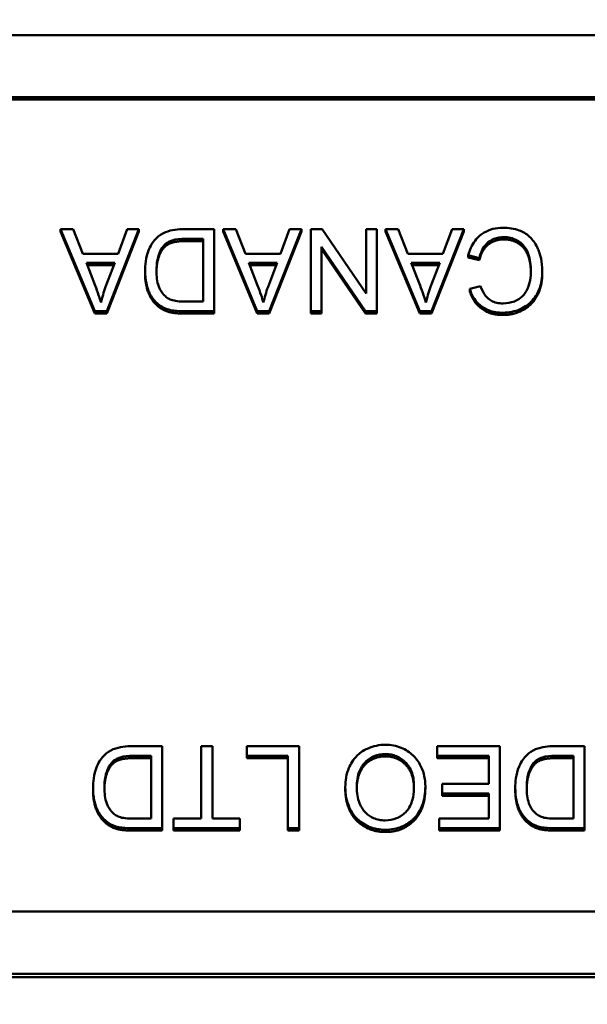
# Model space of a CAD drawing. Header units: inches. Extents: x 9.4 to 55.3, y 0.3 to 33.1.
# Tile 165 of 173: x 39.69 to 40.165, y 30.08 to 30.904. Entities that reach past the tile are written whole.
import ezdxf

# ---------------------------------------------------------------- set-up
doc = ezdxf.new("R2010")
doc.units = ezdxf.units.IN
doc.header["$MEASUREMENT"] = 0
for name, color, linetype, lineweight in [('Dimensions(ANSI)', 7, 'Continuous', 25), ('Visible Edges(ANSI)', 7, 'Continuous', 50), ('Visible Tangent Edges(ANSI)', 7, 'Continuous', 50)]:
    doc.layers.add(name, color=color, linetype=linetype, lineweight=lineweight)
doc.styles.add('Copy of DEFAULT-ANSI', font='arial.ttf')
doc.dimstyles.new('Copy of DEFAULT-ANSI-06', dxfattribs={"dimtxt": 0.5, "dimasz": 0.098425, "dimexe": 0.125, "dimexo": 0.0625, "dimgap": 0.031496, "dimtad": 0, "dimtih": 1, "dimtoh": 1, "dimrnd": 1e-08, "dimzin": 0, "dimdsep": 46, "dimtxsty": 'Copy of DEFAULT-ANSI', "dimcen": 0.09, "dimdle": 0.393701, "dimclrd": 179, "dimclre": 179, "dimclrt": 179, "dimadec": 0, "dimazin": 0, "dimtfac": 1, "dimtofl": 0, "dimtmove": 0, "dimatfit": 3, "dimfxl": 1, "dimtolj": 1, "dimtzin": 0, "dimlwd": 25, "dimlwe": 25, "dimarcsym": 0})

# ---------------------------------------------------------------- blocks, each defined once
blk = doc.blocks.new('*D7')
at = {"layer": 'Defpoints', "color": 0, "linetype": 'Continuous'}
for p in [(41.47258, 31.30528), (39.75677, 22.99939), (43.62103, 22.99939)]:
    blk.add_point(p, dxfattribs=at)
at = {"layer": 'Dimensions(ANSI)', "color": 179, "linetype": 'Continuous', "lineweight": 25}
for p, q in [((41.53508, 31.30528), (43.74603, 31.30528)), ((43.62103, 31.20686), (43.62103, 29.18605)), ((43.62103, 23.09781), (43.62103, 25.11862)), ((39.81927, 22.99939), (43.74603, 22.99939))]:
    blk.add_line(p, q, dxfattribs=at)
at = {"layer": 'Dimensions(ANSI)', "color": 179, "linetype": 'Continuous'}
for points in [[(43.60462, 31.20686), (43.63743, 31.20686), (43.62103, 31.30528)], [(43.60462, 23.09781), (43.63743, 23.09781), (43.62103, 22.99939)]]:
    blk.add_solid(points, dxfattribs=at)
at = {"layer": 'Dimensions(ANSI)', "color": 179, "linetype": 'Continuous', "lineweight": 25, "insert": (43.3006, 25.15012), "char_height": 0.5, "attachment_point": 1, "rotation": 90, "style": 'Copy of DEFAULT-ANSI'}
blk.add_mtext('\\A1;8.31 [210.97]', dxfattribs=at)

msp = doc.modelspace()

# ---------------------------------------------------------------- linework, layer by layer
at = {"layer": 'Visible Edges(ANSI)'}
for p, q in [((39.01214, 30.89132), (40.65214, 30.89132)), ((39.03521, 30.83922), (40.62907, 30.83922)), ((40.62907, 30.83732), (39.03521, 30.83732)), ((39.73472, 30.72892), (39.72416, 30.72892)), ((39.72416, 30.72892), (39.75276, 30.6602)), ((39.72416, 30.72702), (39.72416, 30.72892)), ((39.75276, 30.6583), (39.72416, 30.72702)), ((39.74283, 30.70813), (39.73472, 30.72892)), ((39.76279, 30.6602), (39.78968, 30.72892)), ((39.78968, 30.72702), (39.76279, 30.6583)), ((39.77986, 30.72892), (39.77218, 30.70813)), ((39.78968, 30.72892), (39.77986, 30.72892)), ((39.78968, 30.72702), (39.78968, 30.72892)), ((39.85269, 30.72892), (39.8274, 30.72892)), ((39.85269, 30.6602), (39.85269, 30.72892)), ((39.87062, 30.72892), (39.86005, 30.72892)), ((39.86005, 30.72892), (39.88865, 30.6602)), ((39.86005, 30.72702), (39.86005, 30.72892)), ((39.88865, 30.6583), (39.86005, 30.72702)), ((39.87873, 30.70813), (39.87062, 30.72892)), ((39.89868, 30.6602), (39.92557, 30.72892)), ((39.92557, 30.72702), (39.89868, 30.6583)), ((39.91575, 30.72892), (39.90807, 30.70813)), ((39.92557, 30.72892), (39.91575, 30.72892)), ((39.92557, 30.72702), (39.92557, 30.72892)), ((39.94296, 30.72892), (39.93347, 30.72892)), ((39.93347, 30.72892), (39.93347, 30.6602)), ((39.97978, 30.67497), (39.94296, 30.72892)), ((39.98863, 30.72892), (39.97978, 30.72892)), ((39.97978, 30.72892), (39.97978, 30.67497)), ((39.98863, 30.6602), (39.98863, 30.72892)), ((40.00651, 30.72892), (39.99594, 30.72892)), ((39.99594, 30.72892), (40.02454, 30.6602)), ((39.99594, 30.72702), (39.99594, 30.72892)), ((40.02454, 30.6583), (39.99594, 30.72702)), ((40.01462, 30.70813), (40.00651, 30.72892)), ((40.03457, 30.6602), (40.06146, 30.72892)), ((40.06146, 30.72702), (40.03457, 30.6583)), ((40.05164, 30.72892), (40.04396, 30.70813)), ((40.06146, 30.72892), (40.05164, 30.72892)), ((40.06146, 30.72702), (40.06146, 30.72892)), ((39.81134, 30.71408), (39.81134, 30.71598)), ((39.82847, 30.7208), (39.84341, 30.7208)), ((39.84341, 30.7189), (39.82847, 30.7189)), ((39.84341, 30.7208), (39.84341, 30.66832)), ((39.77218, 30.70813), (39.74283, 30.70813)), ((39.90807, 30.70813), (39.87873, 30.70813)), ((39.94232, 30.6602), (39.94232, 30.71415)), ((39.94232, 30.71415), (39.97914, 30.6602)), ((39.97914, 30.6583), (39.94232, 30.71225)), ((40.04396, 30.70813), (40.01462, 30.70813)), ((40.06525, 30.70708), (40.07453, 30.70477)), ((40.06525, 30.70518), (40.06525, 30.70708)), ((39.75308, 30.68167), (39.74571, 30.70074)), ((39.74571, 30.70074), (39.76951, 30.70074)), ((39.76878, 30.69884), (39.74645, 30.69884)), ((39.76951, 30.70074), (39.76177, 30.68057)), ((39.88897, 30.68167), (39.88161, 30.70074)), ((39.88161, 30.70074), (39.9054, 30.70074)), ((39.90467, 30.69884), (39.88234, 30.69884)), ((39.9054, 30.70074), (39.89767, 30.68057)), ((40.02486, 30.68167), (40.0175, 30.70074)), ((40.0175, 30.70074), (40.04129, 30.70074)), ((40.04057, 30.69884), (40.01823, 30.69884)), ((40.04129, 30.70074), (40.03356, 30.68057)), ((40.07453, 30.70288), (40.06525, 30.70518)), ((40.07453, 30.70288), (40.07453, 30.70477)), ((39.7948, 30.69229), (39.7948, 30.69419)), ((40.12714, 30.69214), (40.12714, 30.69404)), ((40.07555, 30.68115), (40.06642, 30.679)), ((40.06642, 30.6771), (40.06642, 30.679)), ((39.80584, 30.66422), (39.80584, 30.66612)), ((39.84341, 30.66832), (39.82868, 30.66832)), ((39.75276, 30.6602), (39.76279, 30.6602)), ((39.75276, 30.6583), (39.75276, 30.6602)), ((39.76279, 30.6583), (39.75276, 30.6583)), ((39.76279, 30.6583), (39.76279, 30.6602)), ((39.82857, 30.6602), (39.85269, 30.6602)), ((39.85269, 30.6583), (39.82857, 30.6583)), ((39.85269, 30.6583), (39.85269, 30.6602)), ((39.88865, 30.6602), (39.89868, 30.6602)), ((39.88865, 30.6583), (39.88865, 30.6602)), ((39.89868, 30.6583), (39.88865, 30.6583)), ((39.89868, 30.6583), (39.89868, 30.6602)), ((39.93347, 30.6602), (39.94232, 30.6602)), ((39.93347, 30.6583), (39.93347, 30.6602)), ((39.94232, 30.6583), (39.93347, 30.6583)), ((39.94232, 30.6583), (39.94232, 30.6602)), ((39.97914, 30.6602), (39.98863, 30.6602)), ((39.97914, 30.6583), (39.97914, 30.6602)), ((39.98863, 30.6583), (39.97914, 30.6583)), ((39.98863, 30.6583), (39.98863, 30.6602)), ((40.02454, 30.6602), (40.03457, 30.6602)), ((40.02454, 30.6583), (40.02454, 30.6602)), ((40.03457, 30.6583), (40.02454, 30.6583)), ((40.03457, 30.6583), (40.03457, 30.6602)), ((39.80915, 30.29631), (39.78386, 30.29631)), ((39.80915, 30.22758), (39.80915, 30.29631)), ((39.85109, 30.29631), (39.8418, 30.29631)), ((39.8418, 30.29631), (39.8418, 30.2357)), ((39.85109, 30.2357), (39.85109, 30.29631)), ((39.92365, 30.29631), (39.8799, 30.29631)), ((39.8799, 30.29631), (39.8799, 30.28819)), ((39.92365, 30.22758), (39.92365, 30.29631)), ((40.09155, 30.29631), (40.03927, 30.29631)), ((40.03927, 30.29631), (40.03927, 30.28819)), ((40.09155, 30.22758), (40.09155, 30.29631)), ((40.16241, 30.29631), (40.13712, 30.29631)), ((40.16241, 30.22758), (40.16241, 30.29631)), ((39.78493, 30.28819), (39.79987, 30.28819)), ((39.79987, 30.28629), (39.78493, 30.28629)), ((39.79987, 30.28819), (39.79987, 30.2357)), ((39.8799, 30.28819), (39.91437, 30.28819)), ((39.8799, 30.28629), (39.8799, 30.28819)), ((39.91437, 30.28629), (39.8799, 30.28629)), ((39.91437, 30.28819), (39.91437, 30.22758)), ((40.03927, 30.28819), (40.08227, 30.28819)), ((40.03927, 30.28629), (40.03927, 30.28819)), ((40.08227, 30.28629), (40.03927, 30.28629)), ((40.08227, 30.28819), (40.08227, 30.26483)), ((40.13818, 30.28819), (40.15312, 30.28819)), ((40.15312, 30.28629), (40.13818, 30.28629)), ((40.15312, 30.28819), (40.15312, 30.2357)), ((39.7678, 30.28147), (39.7678, 30.28337)), ((40.12106, 30.28147), (40.12106, 30.28337)), ((39.75126, 30.25968), (39.75126, 30.26158)), ((39.96233, 30.26015), (39.96233, 30.26205)), ((40.02929, 30.26094), (40.02929, 30.26284)), ((40.08227, 30.26483), (40.04348, 30.26483)), ((40.04348, 30.26483), (40.04348, 30.25671)), ((40.10452, 30.25968), (40.10452, 30.26158)), ((40.04348, 30.25671), (40.08227, 30.25671)), ((40.04348, 30.25481), (40.04348, 30.25671)), ((40.08227, 30.25481), (40.04348, 30.25481)), ((40.08227, 30.25671), (40.08227, 30.2357)), ((39.76231, 30.2316), (39.76231, 30.2335)), ((39.79987, 30.2357), (39.78514, 30.2357)), ((39.8418, 30.2357), (39.81865, 30.2357)), ((39.81865, 30.2357), (39.81865, 30.22758)), ((39.87414, 30.2357), (39.85109, 30.2357)), ((39.87414, 30.22758), (39.87414, 30.2357)), ((40.08227, 30.2357), (40.04087, 30.2357)), ((40.04087, 30.2357), (40.04087, 30.22758)), ((40.11556, 30.2316), (40.11556, 30.2335)), ((40.15312, 30.2357), (40.1384, 30.2357)), ((39.78504, 30.22758), (39.80915, 30.22758)), ((39.80915, 30.22568), (39.78504, 30.22568)), ((39.80915, 30.22568), (39.80915, 30.22758)), ((39.81865, 30.22758), (39.87414, 30.22758)), ((39.81865, 30.22568), (39.81865, 30.22758)), ((39.87414, 30.22568), (39.81865, 30.22568)), ((39.87414, 30.22568), (39.87414, 30.22758)), ((39.91437, 30.22758), (39.92365, 30.22758)), ((39.91437, 30.22568), (39.91437, 30.22758)), ((39.92365, 30.22568), (39.91437, 30.22568)), ((39.92365, 30.22568), (39.92365, 30.22758)), ((40.04087, 30.22758), (40.09155, 30.22758)), ((40.04087, 30.22568), (40.04087, 30.22758)), ((40.09155, 30.22568), (40.04087, 30.22568)), ((40.09155, 30.22568), (40.09155, 30.22758)), ((40.13829, 30.22758), (40.16241, 30.22758)), ((40.16241, 30.22568), (40.13829, 30.22568)), ((40.16241, 30.22568), (40.16241, 30.22758)), ((40.62907, 30.15799), (39.03521, 30.15799)), ((40.65214, 30.10589), (39.01214, 30.10589)), ((40.65214, 30.10304), (39.01214, 30.10304))]:
    msp.add_line(p, q, dxfattribs=at)
for points, degree, knots in [([(39.8274, 30.72892), (39.82291, 30.72892), (39.81702, 30.72848), (39.80891, 30.72518), (39.80654, 30.72362), (39.80219, 30.71931), (39.79996, 30.71653), (39.7952, 30.70502), (39.7948, 30.69843), (39.7948, 30.69419)], 3, [-0.1200795, -0.1200795, -0.1200795, -0.1200795, -0.0782796, -0.0782796, -0.0553638, -0.0553638, -0.0328697, -0.0328697, 0, 0, 0, 0]), ([(40.09422, 30.73008), (40.0914, 30.73008), (40.08858, 30.72978), (40.08328, 30.72844), (40.08086, 30.72747), (40.0765, 30.72489), (40.07356, 30.72281), (40.06814, 30.71557), (40.06638, 30.7114), (40.06525, 30.70708)], 3, [-0.1481408, -0.1481408, -0.1481408, -0.1481408, -0.1076201, -0.1076201, -0.069733, -0.069733, -0.034621, -0.034621, 0, 0, 0, 0]), ([(40.12714, 30.69404), (40.12714, 30.69751), (40.12679, 30.70095), (40.12501, 30.70908), (40.12348, 30.71242), (40.1212, 30.71711), (40.11916, 30.72004), (40.11369, 30.72517), (40.11081, 30.72679), (40.10359, 30.72951), (40.09884, 30.73008), (40.09422, 30.73008)], 3, [-0.09787676, -0.09787676, -0.09787676, -0.09787676, -0.09073402, -0.09073402, -0.08078567, -0.08078567, -0.05885458, -0.05885458, -0.03519924, -0.03519924, 0, 0, 0, 0]), ([(39.80435, 30.69404), (39.80435, 30.69708), (39.80456, 30.70023), (39.80578, 30.70657), (39.8067, 30.70883), (39.80844, 30.71247), (39.8097, 30.71438), (39.81134, 30.71598)], 3, [-0.04322359, -0.04322359, -0.04322359, -0.04322359, -0.03115537, -0.03115537, -0.01763793, -0.01763793, 0, 0, 0, 0]), ([(39.81134, 30.71598), (39.81214, 30.71679), (39.81306, 30.71746), (39.81539, 30.71879), (39.81673, 30.71928), (39.8205, 30.72048), (39.82436, 30.7208), (39.82847, 30.7208)], 3, [-0.04708302, -0.04708302, -0.04708302, -0.04708302, -0.04035783, -0.04035783, -0.03126514, -0.03126514, 0, 0, 0, 0]), ([(40.07453, 30.70477), (40.07505, 30.70713), (40.07581, 30.70946), (40.07787, 30.71352), (40.07909, 30.71527), (40.08218, 30.71831), (40.08421, 30.71975), (40.08936, 30.72183), (40.09216, 30.72227), (40.09502, 30.72227)], 3, [-0.08561069, -0.08561069, -0.08561069, -0.08561069, -0.06266958, -0.06266958, -0.04236938, -0.04236938, -0.02177014, -0.02177014, 0, 0, 0, 0]), ([(40.09502, 30.72227), (40.09686, 30.72227), (40.09868, 30.72207), (40.10225, 30.72123), (40.10394, 30.7206), (40.10807, 30.7185), (40.10984, 30.71705), (40.11336, 30.71309), (40.11458, 30.71044), (40.11699, 30.70374), (40.11759, 30.69881), (40.11759, 30.69398)], 3, [-0.08097331, -0.08097331, -0.08097331, -0.08097331, -0.07364467, -0.07364467, -0.06638298, -0.06638298, -0.05514351, -0.05514351, -0.03746664, -0.03746664, 0, 0, 0, 0]), ([(40.11758, 30.69311), (40.11744, 30.70122), (40.11236, 30.71393), (40.10142, 30.72037), (40.09502, 30.72037)], 2, [0.058945, 0.058945, 0.058945, 1, 2, 3, 3, 3]), ([(39.81134, 30.71408), (39.80803, 30.71084), (39.80446, 30.70028), (39.80436, 30.69309)], 2, [0, 0, 0, 1, 1.938197, 1.938197, 1.938197]), ([(39.7948, 30.69419), (39.7948, 30.69057), (39.79512, 30.68692), (39.79664, 30.67998), (39.79773, 30.67695), (39.80087, 30.67111), (39.80308, 30.66839), (39.80584, 30.66612)], 3, [-0.07618913, -0.07618913, -0.07618913, -0.07618913, -0.05129348, -0.05129348, -0.02748299, -0.02748299, 0, 0, 0, 0]), ([(39.81673, 30.66973), (39.81553, 30.67018), (39.81441, 30.67078), (39.81226, 30.67229), (39.81127, 30.6732), (39.80902, 30.67571), (39.80743, 30.67776), (39.80483, 30.68491), (39.80435, 30.68946), (39.80435, 30.69404)], 3, [-0.1050644, -0.1050644, -0.1050644, -0.1050644, -0.0860517, -0.0860517, -0.0659504, -0.0659504, -0.0354965, -0.0354965, 0, 0, 0, 0]), ([(40.09406, 30.65899), (40.09661, 30.65899), (40.09914, 30.65923), (40.10406, 30.66023), (40.10639, 30.66096), (40.11323, 30.66397), (40.11607, 30.66642), (40.1209, 30.67124), (40.12294, 30.67489), (40.12632, 30.68311), (40.12714, 30.68856), (40.12714, 30.69404)], 3, [-0.0938203, -0.0938203, -0.0938203, -0.0938203, -0.08744762, -0.08744762, -0.08127, -0.08127, -0.06872135, -0.06872135, -0.04249137, -0.04249137, 0, 0, 0, 0]), ([(40.11759, 30.69398), (40.11759, 30.6914), (40.11735, 30.68883), (40.11663, 30.68506), (40.11597, 30.68184), (40.1136, 30.67652), (40.11213, 30.67441), (40.10873, 30.67117), (40.10667, 30.6696), (40.10076, 30.66726), (40.09752, 30.6668), (40.09427, 30.6668)], 3, [-0.1931103, -0.1931103, -0.1931103, -0.1931103, -0.1158996, -0.1158996, -0.0788155, -0.0788155, -0.0484986, -0.0484986, -0.0247503, -0.0247503, 0, 0, 0, 0]), ([(39.75799, 30.66743), (39.75738, 30.66951), (39.75667, 30.67171), (39.75506, 30.67638), (39.75406, 30.67909), (39.75308, 30.68167)], 3, [-0.03821039, -0.03821039, -0.03821039, -0.03821039, -0.02142386, -0.02142386, 0, 0, 0, 0]), ([(39.89388, 30.66743), (39.89328, 30.66951), (39.89256, 30.67171), (39.89095, 30.67638), (39.88995, 30.67909), (39.88897, 30.68167)], 3, [-0.03821039, -0.03821039, -0.03821039, -0.03821039, -0.02142386, -0.02142386, 0, 0, 0, 0]), ([(40.02977, 30.66743), (40.02917, 30.66951), (40.02845, 30.67171), (40.02684, 30.67638), (40.02585, 30.67909), (40.02486, 30.68167)], 3, [-0.03821039, -0.03821039, -0.03821039, -0.03821039, -0.02142386, -0.02142386, 0, 0, 0, 0]), ([(39.76177, 30.68057), (39.76098, 30.67841), (39.76026, 30.67622), (39.759, 30.67184), (39.75845, 30.66964), (39.75799, 30.66743)], 3, [-0.03539152, -0.03539152, -0.03539152, -0.03539152, -0.01755394, -0.01755394, 0, 0, 0, 0]), ([(39.89767, 30.68057), (39.89687, 30.67841), (39.89616, 30.67622), (39.89489, 30.67184), (39.89434, 30.66964), (39.89388, 30.66743)], 3, [-0.03539152, -0.03539152, -0.03539152, -0.03539152, -0.01755394, -0.01755394, 0, 0, 0, 0]), ([(40.03356, 30.68057), (40.03277, 30.67841), (40.03205, 30.67622), (40.03078, 30.67184), (40.03024, 30.66964), (40.02977, 30.66743)], 3, [-0.03539152, -0.03539152, -0.03539152, -0.03539152, -0.01755394, -0.01755394, 0, 0, 0, 0]), ([(40.06642, 30.679), (40.06714, 30.6766), (40.06811, 30.67427), (40.07057, 30.67005), (40.07201, 30.66819), (40.07569, 30.66461), (40.07839, 30.66259), (40.08587, 30.6596), (40.08995, 30.65899), (40.09406, 30.65899)], 3, [-0.1153083, -0.1153083, -0.1153083, -0.1153083, -0.0875715, -0.0875715, -0.0615321, -0.0615321, -0.031327, -0.031327, 0, 0, 0, 0]), ([(40.09427, 30.6668), (40.0925, 30.6668), (40.09073, 30.66696), (40.08743, 30.66771), (40.08593, 30.66825), (40.08236, 30.67018), (40.08085, 30.67164), (40.07782, 30.6754), (40.07649, 30.67828), (40.07555, 30.68115)], 3, [-0.05605351, -0.05605351, -0.05605351, -0.05605351, -0.04616658, -0.04616658, -0.03716594, -0.03716594, -0.02343343, -0.02343343, 0, 0, 0, 0]), ([(39.80584, 30.66612), (39.80727, 30.66491), (39.80883, 30.66391), (39.81229, 30.66225), (39.81416, 30.66163), (39.81609, 30.66119)], 3, [-0.02936972, -0.02936972, -0.02936972, -0.02936972, -0.01506774, -0.01506774, 0, 0, 0, 0]), ([(39.82868, 30.66832), (39.82638, 30.66832), (39.82387, 30.6684), (39.81987, 30.66887), (39.81814, 30.6692), (39.81673, 30.66973)], 3, [-0.0269249, -0.0269249, -0.0269249, -0.0269249, -0.01152465, -0.01152465, 0, 0, 0, 0]), ([(39.81609, 30.66119), (39.81776, 30.66081), (39.81966, 30.66058), (39.82372, 30.66026), (39.82622, 30.6602), (39.82857, 30.6602)], 3, [-0.03094406, -0.03094406, -0.03094406, -0.03094406, -0.01790256, -0.01790256, 0, 0, 0, 0]), ([(39.78386, 30.29631), (39.77937, 30.29631), (39.77349, 30.29587), (39.76537, 30.29256), (39.763, 30.29101), (39.75866, 30.28669), (39.75643, 30.28391), (39.75167, 30.27241), (39.75126, 30.26581), (39.75126, 30.26158)], 3, [-0.1200795, -0.1200795, -0.1200795, -0.1200795, -0.0782796, -0.0782796, -0.0553638, -0.0553638, -0.0328697, -0.0328697, 0, 0, 0, 0]), ([(39.99578, 30.29746), (39.9933, 30.29746), (39.99083, 30.29722), (39.98599, 30.29622), (39.98366, 30.29547), (39.97662, 30.29238), (39.97372, 30.28985), (39.9689, 30.28511), (39.96677, 30.28138), (39.96323, 30.27295), (39.96233, 30.26756), (39.96233, 30.26205)], 3, [-0.09545269, -0.09545269, -0.09545269, -0.09545269, -0.08943102, -0.08943102, -0.0834784, -0.0834784, -0.07076079, -0.07076079, -0.04272432, -0.04272432, 0, 0, 0, 0]), ([(40.02929, 30.26284), (40.02929, 30.2656), (40.02901, 30.26835), (40.02784, 30.27374), (40.02697, 30.27634), (40.02455, 30.28165), (40.02257, 30.28514), (40.01628, 30.29122), (40.01282, 30.29346), (40.00485, 30.29671), (40.00038, 30.29746), (39.99578, 30.29746)], 3, [-0.1682322, -0.1682322, -0.1682322, -0.1682322, -0.1351873, -0.1351873, -0.1023597, -0.1023597, -0.0657531, -0.0657531, -0.0349902, -0.0349902, 0, 0, 0, 0]), ([(40.13712, 30.29631), (40.13262, 30.29631), (40.12674, 30.29587), (40.11863, 30.29256), (40.11626, 30.29101), (40.11191, 30.28669), (40.10968, 30.28391), (40.10492, 30.27241), (40.10452, 30.26581), (40.10452, 30.26158)], 3, [-0.1200795, -0.1200795, -0.1200795, -0.1200795, -0.0782796, -0.0782796, -0.0553638, -0.0553638, -0.0328697, -0.0328697, 0, 0, 0, 0]), ([(39.7678, 30.28337), (39.7686, 30.28417), (39.76952, 30.28485), (39.77185, 30.28618), (39.7732, 30.28666), (39.77696, 30.28786), (39.78083, 30.28819), (39.78493, 30.28819)], 3, [-0.04708302, -0.04708302, -0.04708302, -0.04708302, -0.04035783, -0.04035783, -0.03126514, -0.03126514, 0, 0, 0, 0]), ([(39.97188, 30.26195), (39.97188, 30.26668), (39.97252, 30.27156), (39.97577, 30.2791), (39.97756, 30.28148), (39.9816, 30.28535), (39.98391, 30.28689), (39.98949, 30.28915), (39.99263, 30.28966), (39.99584, 30.28966)], 3, [-0.09679235, -0.09679235, -0.09679235, -0.09679235, -0.06739595, -0.06739595, -0.04602454, -0.04602454, -0.02441336, -0.02441336, 0, 0, 0, 0]), ([(39.99584, 30.28776), (39.98538, 30.28776), (39.97213, 30.27362), (39.97189, 30.26101)], 2, [0, 0, 0, 1, 1.963372, 1.963372, 1.963372]), ([(39.99584, 30.28966), (39.99749, 30.28966), (39.99914, 30.28952), (40.00231, 30.28892), (40.00381, 30.28848), (40.00802, 30.28671), (40.01044, 30.28503), (40.01405, 30.2814), (40.01609, 30.27897), (40.01917, 30.27132), (40.01974, 30.2671), (40.01974, 30.26294)], 3, [-0.1546798, -0.1546798, -0.1546798, -0.1546798, -0.1305725, -0.1305725, -0.1076542, -0.1076542, -0.063798, -0.063798, -0.0323126, -0.0323126, 0, 0, 0, 0]), ([(40.01973, 30.2619), (40.0195, 30.2737), (40.00613, 30.28776), (39.99584, 30.28776)], 2, [0.034718, 0.034718, 0.034718, 1, 2, 2, 2]), ([(40.12106, 30.28337), (40.12186, 30.28417), (40.12278, 30.28485), (40.1251, 30.28618), (40.12645, 30.28666), (40.13022, 30.28786), (40.13408, 30.28819), (40.13818, 30.28819)], 3, [-0.04708302, -0.04708302, -0.04708302, -0.04708302, -0.04035783, -0.04035783, -0.03126514, -0.03126514, 0, 0, 0, 0]), ([(39.76081, 30.26142), (39.76081, 30.26447), (39.76102, 30.26761), (39.76224, 30.27396), (39.76316, 30.27622), (39.7649, 30.27985), (39.76617, 30.28176), (39.7678, 30.28337)], 3, [-0.04322359, -0.04322359, -0.04322359, -0.04322359, -0.03115537, -0.03115537, -0.01763793, -0.01763793, 0, 0, 0, 0]), ([(39.7678, 30.28147), (39.7645, 30.27822), (39.76093, 30.26766), (39.76082, 30.26048)], 2, [0, 0, 0, 1, 1.938197, 1.938197, 1.938197]), ([(40.11407, 30.26142), (40.11407, 30.26447), (40.11428, 30.26761), (40.1155, 30.27396), (40.11641, 30.27622), (40.11815, 30.27985), (40.11942, 30.28176), (40.12106, 30.28337)], 3, [-0.04322359, -0.04322359, -0.04322359, -0.04322359, -0.03115537, -0.03115537, -0.01763793, -0.01763793, 0, 0, 0, 0]), ([(40.12106, 30.28147), (40.11775, 30.27822), (40.11418, 30.26766), (40.11408, 30.26048)], 2, [0, 0, 0, 1, 1.938197, 1.938197, 1.938197]), ([(39.75126, 30.26158), (39.75126, 30.25795), (39.75158, 30.2543), (39.7531, 30.24737), (39.75419, 30.24434), (39.75734, 30.2385), (39.75954, 30.23577), (39.76231, 30.2335)], 3, [-0.07618913, -0.07618913, -0.07618913, -0.07618913, -0.05129348, -0.05129348, -0.02748299, -0.02748299, 0, 0, 0, 0]), ([(39.77319, 30.23712), (39.77199, 30.23757), (39.77087, 30.23816), (39.76873, 30.23967), (39.76773, 30.24058), (39.76548, 30.2431), (39.76389, 30.24514), (39.7613, 30.2523), (39.76081, 30.25685), (39.76081, 30.26142)], 3, [-0.1050644, -0.1050644, -0.1050644, -0.1050644, -0.0860517, -0.0860517, -0.0659504, -0.0659504, -0.0354965, -0.0354965, 0, 0, 0, 0]), ([(39.96233, 30.26205), (39.96233, 30.25907), (39.96259, 30.2561), (39.96371, 30.25042), (39.96453, 30.24775), (39.96775, 30.2405), (39.97025, 30.23752), (39.97596, 30.23185), (39.98, 30.22988), (39.98669, 30.22715), (39.99117, 30.22638), (39.99578, 30.22638)], 3, [-0.07681568, -0.07681568, -0.07681568, -0.07681568, -0.0708986, -0.0708986, -0.06534204, -0.06534204, -0.05518146, -0.05518146, -0.0351539, -0.0351539, 0, 0, 0, 0]), ([(39.99573, 30.23418), (39.99402, 30.23418), (39.99231, 30.23434), (39.98901, 30.23501), (39.98744, 30.23551), (39.98394, 30.23707), (39.98145, 30.23851), (39.97758, 30.24245), (39.97571, 30.24486), (39.97252, 30.2528), (39.97188, 30.25739), (39.97188, 30.26195)], 3, [-0.1797127, -0.1797127, -0.1797127, -0.1797127, -0.1447044, -0.1447044, -0.1108661, -0.1108661, -0.066223, -0.066223, -0.0353474, -0.0353474, 0, 0, 0, 0]), ([(40.01974, 30.26294), (40.01974, 30.25986), (40.01953, 30.25669), (40.0185, 30.25115), (40.01776, 30.24864), (40.01565, 30.2443), (40.01437, 30.24245), (40.01055, 30.23883), (40.00796, 30.2371), (40.00216, 30.23473), (39.99899, 30.23418), (39.99573, 30.23418)], 3, [-0.1091134, -0.1091134, -0.1091134, -0.1091134, -0.0852016, -0.0852016, -0.0653463, -0.0653463, -0.0478786, -0.0478786, -0.0248683, -0.0248683, 0, 0, 0, 0]), ([(39.99578, 30.22638), (39.99823, 30.22638), (40.00068, 30.22658), (40.00535, 30.22745), (40.00754, 30.22809), (40.01346, 30.23057), (40.01677, 30.23286), (40.02156, 30.23769), (40.02434, 30.24095), (40.02852, 30.2514), (40.02929, 30.25716), (40.02929, 30.26284)], 3, [-0.2269139, -0.2269139, -0.2269139, -0.2269139, -0.1883472, -0.1883472, -0.1521264, -0.1521264, -0.0871063, -0.0871063, -0.0440243, -0.0440243, 0, 0, 0, 0]), ([(40.10452, 30.26158), (40.10452, 30.25795), (40.10484, 30.2543), (40.10636, 30.24737), (40.10744, 30.24434), (40.11059, 30.2385), (40.1128, 30.23577), (40.11556, 30.2335)], 3, [-0.07618913, -0.07618913, -0.07618913, -0.07618913, -0.05129348, -0.05129348, -0.02748299, -0.02748299, 0, 0, 0, 0]), ([(40.12645, 30.23712), (40.12525, 30.23757), (40.12413, 30.23816), (40.12198, 30.23967), (40.12099, 30.24058), (40.11873, 30.2431), (40.11714, 30.24514), (40.11455, 30.2523), (40.11407, 30.25685), (40.11407, 30.26142)], 3, [-0.1050644, -0.1050644, -0.1050644, -0.1050644, -0.0860517, -0.0860517, -0.0659504, -0.0659504, -0.0354965, -0.0354965, 0, 0, 0, 0]), ([(39.78514, 30.2357), (39.78285, 30.2357), (39.78033, 30.23579), (39.77634, 30.23626), (39.7746, 30.23658), (39.77319, 30.23712)], 3, [-0.0269249, -0.0269249, -0.0269249, -0.0269249, -0.01152465, -0.01152465, 0, 0, 0, 0]), ([(40.1384, 30.2357), (40.1361, 30.2357), (40.13359, 30.23579), (40.12959, 30.23626), (40.12786, 30.23658), (40.12645, 30.23712)], 3, [-0.0269249, -0.0269249, -0.0269249, -0.0269249, -0.01152465, -0.01152465, 0, 0, 0, 0]), ([(39.76231, 30.2335), (39.76373, 30.2323), (39.76529, 30.2313), (39.76875, 30.22964), (39.77062, 30.22901), (39.77255, 30.22858)], 3, [-0.02936972, -0.02936972, -0.02936972, -0.02936972, -0.01506774, -0.01506774, 0, 0, 0, 0]), ([(39.77255, 30.22858), (39.77423, 30.22819), (39.77613, 30.22797), (39.78018, 30.22764), (39.78269, 30.22758), (39.78504, 30.22758)], 3, [-0.03094406, -0.03094406, -0.03094406, -0.03094406, -0.01790256, -0.01790256, 0, 0, 0, 0]), ([(40.11556, 30.2335), (40.11699, 30.2323), (40.11855, 30.2313), (40.12201, 30.22964), (40.12388, 30.22901), (40.12581, 30.22858)], 3, [-0.02936972, -0.02936972, -0.02936972, -0.02936972, -0.01506774, -0.01506774, 0, 0, 0, 0]), ([(40.12581, 30.22858), (40.12748, 30.22819), (40.12938, 30.22797), (40.13343, 30.22764), (40.13594, 30.22758), (40.13829, 30.22758)], 3, [-0.03094406, -0.03094406, -0.03094406, -0.03094406, -0.01790256, -0.01790256, 0, 0, 0, 0])]:
    msp.add_open_spline(points, degree=degree, knots=knots, dxfattribs=at)
for points in [[(39.82847, 30.7189), (39.82153, 30.7189), (39.81363, 30.71639), (39.81134, 30.71408)], [(40.09502, 30.72037), (40.08723, 30.72037), (40.07645, 30.71157), (40.07453, 30.70288)], [(39.80584, 30.66422), (39.8003, 30.66877), (39.7948, 30.68307), (39.7948, 30.69229)], [(40.12714, 30.69214), (40.12714, 30.6814), (40.11876, 30.66537), (40.10334, 30.65709), (40.09406, 30.65709)], [(40.09406, 30.65709), (40.08355, 30.65709), (40.06925, 30.66762), (40.06642, 30.6771)], [(39.81609, 30.65929), (39.81006, 30.66065), (39.80584, 30.66422)], [(39.82857, 30.6583), (39.82041, 30.6583), (39.81609, 30.65929)], [(39.78493, 30.28629), (39.77799, 30.28629), (39.7701, 30.28378), (39.7678, 30.28147)], [(40.13818, 30.28629), (40.13125, 30.28629), (40.12335, 30.28378), (40.12106, 30.28147)], [(39.76231, 30.2316), (39.75676, 30.23616), (39.75126, 30.25046), (39.75126, 30.25968)], [(39.99578, 30.22448), (39.98607, 30.22448), (39.97049, 30.23359), (39.96233, 30.24983), (39.96233, 30.26015)], [(40.02929, 30.26094), (40.02929, 30.24381), (40.01056, 30.22448), (39.99578, 30.22448)], [(40.11556, 30.2316), (40.11001, 30.23616), (40.10452, 30.25046), (40.10452, 30.25968)], [(39.77255, 30.22668), (39.76652, 30.22804), (39.76231, 30.2316)], [(40.12581, 30.22668), (40.11978, 30.22804), (40.11556, 30.2316)], [(39.78504, 30.22568), (39.77687, 30.22568), (39.77255, 30.22668)], [(40.13829, 30.22568), (40.13013, 30.22568), (40.12581, 30.22668)]]:
    msp.add_open_spline(points, degree=2, dxfattribs=at)
at = {"layer": 'Visible Tangent Edges(ANSI)'}
for p, q in [((39.82847, 30.7189), (39.82847, 30.7208)), ((40.09502, 30.72037), (40.09502, 30.72227)), ((39.81609, 30.65929), (39.81609, 30.66119)), ((39.82857, 30.6583), (39.82857, 30.6602)), ((40.09406, 30.65709), (40.09406, 30.65899)), ((39.78493, 30.28629), (39.78493, 30.28819)), ((39.99584, 30.28776), (39.99584, 30.28966)), ((40.13818, 30.28629), (40.13818, 30.28819)), ((39.77255, 30.22668), (39.77255, 30.22858)), ((40.12581, 30.22668), (40.12581, 30.22858)), ((39.78504, 30.22568), (39.78504, 30.22758)), ((39.99578, 30.22448), (39.99578, 30.22638)), ((40.13829, 30.22568), (40.13829, 30.22758))]:
    msp.add_line(p, q, dxfattribs=at)

# ---------------------------------------------------------------- dimensions: what is measured, and where the dimension line sits
at = {"layer": 'Dimensions(ANSI)', "color": 179, "linetype": 'Continuous', "lineweight": 25}
dim = msp.add_linear_dim(base=(43.62103, 22.99939), p1=(41.47258, 31.30528), p2=(39.75677, 22.99939), angle=270, dimstyle='Copy of DEFAULT-ANSI-06', override={"dimtih": 0, "dimtoh": 0, "dimdec": 2, "dimtp": 0, "dimtm": 0, "dimtdec": 2, "dimatfit": 1}, dxfattribs=at)
dim.commit()
dim.dimension.update_dxf_attribs({"geometry": '*D7', "text_midpoint": (43.62103, 27.15233), "dimtype": 160})

doc.saveas('drawing.dxf')
